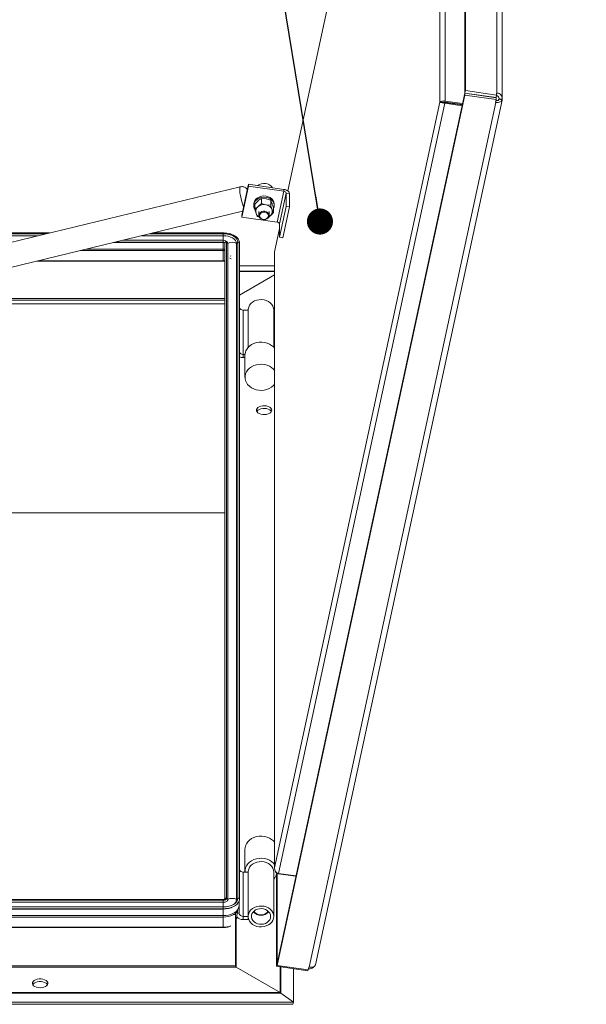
# Model space of a CAD drawing. Header units: millimetres. Extents: x 42 to 14105, y 484 to 9997.
# Tile 126 of 132: x 12459 to 12902, y 7881 to 8649. Entities that reach past the tile are written whole.
import ezdxf

# ---------------------------------------------------------------- set-up
doc = ezdxf.new("R2010")
doc.units = ezdxf.units.MM
doc.header["$LTSCALE"] = 25
doc.dimstyles.new('SLDDIMSTYLE0', dxfattribs={"dimtxt": 0.18, "dimasz": 20.352564, "dimexe": 0, "dimexo": 0.0625, "dimgap": 0, "dimtad": 0, "dimtih": 1, "dimtoh": 1, "dimdec": 0, "dimrnd": 1e-09, "dimzin": 0, "dimdsep": 46, "dimtxsty": 'Standard', "dimblk1": 'DOT', "dimblk2": 'DOT', "dimsah": 1, "dimcen": 0.09, "dimadec": 0, "dimazin": 0, "dimtfac": 20.352564, "dimtdec": 0, "dimtofl": 0, "dimtmove": 0, "dimatfit": 3, "dimldrblk": 'DOT', "dimfxl": 1, "dimfrac": 2, "dimtolj": 1, "dimtzin": 0, "dimarcsym": 0})

# ---------------------------------------------------------------- blocks, each defined once
blk = doc.blocks.new('_DOT')
at = {"color": 0, "linetype": 'ByBlock', "lineweight": -2}
blk.add_line((-0.5, 0), (-1, 0), dxfattribs=at)
at = {"color": 0, "linetype": 'ByBlock', "const_width": 0.5}
blk.add_lwpolyline([(-0.25, 0, 1), (0.25, 0, 1)], format="xyb", close=True, dxfattribs=at)

msp = doc.modelspace()

# ---------------------------------------------------------------- linework, layer by layer
at = {"color": 7, "linetype": 'Continuous', "lineweight": 15}
for p, q in [((12807.224, 9139.605), (12807.224, 8594.15)), ((12806.789, 9137.595), (12806.789, 8592.139)), ((12835.975, 8588.131), (12835.975, 9130.493)), ((12787.294, 9066.309), (12668.416, 8515.806)), ((12787.219, 8584.958), (12787.219, 8803.526)), ((12791.274, 8585.935), (12791.274, 8805.751)), ((12806.789, 8592.139), (12807.224, 8594.15)), ((12807.224, 8594.15), (12831.598, 8590.64)), ((12806.777, 8592.042), (12660.069, 7912.661)), ((12806.777, 8590.599), (12660.069, 7911.218)), ((12690.042, 7911.658), (12835.819, 8586.73)), ((12790.107, 8584.99), (12790.125, 8585.216)), ((12791.274, 8585.935), (12791.1, 8585.131)), ((12805.031, 8583.955), (12791.274, 8585.935)), ((12806.777, 8592.042), (12831.151, 8588.532)), ((12806.777, 8592.042), (12806.777, 8590.599)), ((12806.777, 8590.599), (12831.151, 8587.089)), ((12831.163, 8588.63), (12806.789, 8592.139)), ((12828.204, 8588.957), (12828.204, 8589.056)), ((12830.686, 8584.935), (12831.151, 8587.089)), ((12831.151, 8588.532), (12831.151, 8587.089)), ((12831.163, 8588.63), (12831.598, 8590.64)), ((12831.598, 8590.64), (12831.598, 8592.187)), ((12831.844, 8592.152), (12831.598, 8592.187)), ((12832.653, 8586.506), (12833.437, 8587.632)), ((12833.394, 8587.431), (12833.321, 8587.093)), ((12833.437, 8587.632), (12833.394, 8587.431)), ((12835.853, 8587.002), (12833.394, 8587.431)), ((12833.437, 8588.486), (12833.437, 8587.777)), ((12833.437, 8587.777), (12835.921, 8587.54)), ((12833.437, 8587.777), (12833.437, 8587.632)), ((12835.919, 8587.309), (12833.437, 8587.632)), ((12835.921, 8587.311), (12833.437, 8587.632)), ((12835.919, 8587.309), (12835.853, 8587.002)), ((12835.919, 8587.309), (12835.921, 8587.311)), ((12835.921, 8587.54), (12835.921, 8587.311)), ((12658.198, 7987.486), (12787.219, 8584.958)), ((12661.242, 7983.101), (12791.069, 8584.31)), ((12685.154, 7909.827), (12830.932, 8584.899)), ((12787.219, 8584.958), (12787.546, 8584.911)), ((12791.069, 8584.31), (12791.069, 8584.887)), ((12791.069, 8584.887), (12804.805, 8582.909)), ((12791.069, 8584.31), (12804.684, 8582.35)), ((12804.857, 8583.151), (12791.1, 8585.131)), ((12830.686, 8584.935), (12830.932, 8584.899)), ((12631.374, 8518.997), (12403.166, 8463.827)), ((12637.74, 8520.965), (12632.53, 8496.841)), ((12637.74, 8519.522), (12632.53, 8495.398)), ((12637.74, 8519.522), (12637.74, 8520.965)), ((12665.314, 8516.995), (12637.74, 8520.965)), ((12665.314, 8515.552), (12637.74, 8519.522)), ((12665.314, 8515.552), (12665.314, 8516.995)), ((12647.863, 8509.971), (12651.501, 8509.555)), ((12647.863, 8506.081), (12647.863, 8509.971)), ((12655.139, 8504.578), (12655.139, 8508.468)), ((12665.314, 8515.552), (12660.105, 8491.428)), ((12667.284, 8514.114), (12662.075, 8489.99)), ((12667.284, 8503.723), (12667.284, 8514.114)), ((12669.746, 8513.759), (12667.284, 8514.114)), ((12669.746, 8503.368), (12669.746, 8513.759)), ((12641.917, 8505.657), (12641.907, 8505.333)), ((12641.907, 8505.333), (12641.907, 8504.409)), ((12642.631, 8505.577), (12645.247, 8508.109)), ((12642.631, 8501.687), (12642.631, 8505.577)), ((12647.863, 8506.081), (12645.247, 8503.549)), ((12655.139, 8504.578), (12651.501, 8504.994)), ((12657.184, 8498.681), (12657.184, 8502.572)), ((12657.907, 8504.409), (12657.907, 8505.333)), ((12667.284, 8503.723), (12662.075, 8479.598)), ((12669.746, 8503.368), (12664.537, 8479.244)), ((12669.746, 8503.368), (12667.284, 8503.723)), ((12407.631, 8445.359), (12633.188, 8499.888)), ((12632.53, 8495.398), (12632.53, 8496.841)), ((12660.105, 8491.428), (12632.53, 8495.398)), ((12644.675, 8495.79), (12646.28, 8495.311)), ((12645.907, 8499.849), (12645.907, 8496.674)), ((12653.542, 8495.419), (12654.568, 8496.149)), ((12653.907, 8496.674), (12653.907, 8499.849)), ((12662.075, 8486.44), (12658.175, 8468.381)), ((12662.075, 8479.598), (12662.075, 8489.99)), ((12482.324, 8482.964), (11903.498, 8482.964)), ((12473.434, 8480.815), (11903.498, 8480.815)), ((12618.03, 8480.815), (12554.291, 8480.815)), ((12618.03, 8482.964), (12563.18, 8482.964)), ((12664.537, 8479.244), (12662.075, 8479.598)), ((12532.296, 8475.497), (12618.03, 8475.497)), ((12618.03, 8477.249), (12539.541, 8477.249)), ((12618.03, 8475.497), (12618.03, 8475.76)), ((12618.03, 8470.428), (12618.03, 8475.497)), ((12618.03, 8469.282), (12618.03, 8470.428)), ((12619.33, 8475.315), (12619.33, 7963.117)), ((12620.63, 8476.353), (12619.855, 8476.801)), ((12620.61, 8475.748), (12620.61, 7963.55)), ((12620.61, 8475.748), (12621.707, 8474.852)), ((12621.707, 8474.852), (12621.707, 7962.654)), ((12628.352, 8474.852), (12629.449, 8475.748)), ((12628.352, 8474.852), (12628.352, 7962.654)), ((12629.449, 8475.748), (12629.449, 7963.55)), ((12630.729, 7963.117), (12630.729, 8475.315)), ((12618.03, 8461.335), (12618.03, 8469.282)), ((12623.657, 8465.133), (12624.088, 8464.92)), ((12658.145, 8468.103), (12658.145, 7986.756)), ((12658.198, 8468.366), (12658.198, 7987.486)), ((12472.659, 8461.08), (12618.03, 8461.08)), ((12630.729, 8457.356), (12658.145, 8457.356)), ((12630.729, 8434.512), (12658.145, 8450.339)), ((12619.33, 8427.762), (12311.437, 8427.762)), ((12322.574, 8430.455), (12619.33, 8430.455)), ((12633.53, 8388.19), (12633.53, 8422.828)), ((12637.53, 8422.828), (12633.53, 8422.828)), ((12637.53, 8422.828), (12637.53, 8393.737)), ((12637.53, 8393.737), (12637.53, 8422.828)), ((12657.53, 8393.737), (12657.53, 8422.828)), ((12633.53, 8388.19), (12633.53, 8385.741)), ((12635.05, 8388.19), (12633.53, 8388.19)), ((12633.53, 8385.741), (12635.03, 8385.741)), ((12635.03, 8387.613), (12635.03, 8370.294)), ((11925.03, 8264.454), (12619.33, 8264.454)), ((12635.03, 8001.985), (12635.03, 7984.666)), ((12633.53, 7949.452), (12633.53, 7984.089)), ((12637.53, 7984.089), (12633.53, 7984.089)), ((12637.53, 7984.089), (12637.53, 7949.452)), ((12637.53, 7949.452), (12637.53, 7984.089)), ((12657.53, 7949.452), (12657.53, 7984.089)), ((12659.623, 7910.634), (12659.623, 7982.083)), ((12659.908, 7983.246), (12659.84, 7982.894)), ((12660.057, 7912.645), (12660.057, 7983.16)), ((12661.037, 7982.834), (12674.795, 7980.853)), ((12674.857, 7981.14), (12661.242, 7983.101)), ((12618.03, 7962.683), (11830.78, 7962.683)), ((12620.61, 7963.55), (12621.707, 7962.654)), ((12628.352, 7962.654), (12629.449, 7963.55)), ((12618.03, 7962.06), (11830.78, 7962.06)), ((12618.03, 7960.534), (11830.78, 7960.534)), ((12618.03, 7956.968), (11830.78, 7956.968)), ((12618.03, 7955.479), (11830.78, 7955.479)), ((12618.03, 7955.217), (11830.78, 7955.217)), ((12618.03, 7955.479), (12618.03, 7955.217)), ((12618.03, 7955.217), (12618.03, 7950.147)), ((12626.08, 7957.142), (12626.856, 7957.59)), ((12628.243, 7946.528), (12629.345, 7955.065)), ((12630.53, 7959.075), (12630.53, 7961.869)), ((12630.53, 7951.901), (12630.53, 7959.075)), ((12618.03, 7950.147), (11830.78, 7950.147)), ((12618.03, 7949.002), (11830.78, 7949.002)), ((12618.03, 7950.147), (12618.03, 7949.002)), ((12618.03, 7949.002), (12618.03, 7941.055)), ((12625.883, 7951.046), (12627.53, 7951.046)), ((12627.53, 7951.046), (12626.684, 7951.534)), ((12627.53, 7951.046), (12627.53, 7952.181)), ((12627.53, 7910.821), (12627.53, 7951.046)), ((12633.53, 7949.452), (12633.53, 7947.002)), ((12637.53, 7949.452), (12633.53, 7949.452)), ((12637.53, 7949.452), (12637.53, 7947.002)), ((12618.03, 7941.055), (11830.78, 7941.055)), ((11830.78, 7940.799), (12618.03, 7940.799)), ((12627.53, 7944.708), (12627.889, 7945.378)), ((12633.53, 7947.002), (12637.53, 7947.002)), ((11821.793, 7909.794), (12628.266, 7909.794)), ((12627.53, 7910.821), (11822.53, 7910.821)), ((12662.465, 7890.051), (12628.266, 7909.794)), ((12660.057, 7912.645), (12659.623, 7910.634)), ((12659.623, 7910.634), (12683.997, 7907.125)), ((12660.057, 7912.645), (12660.069, 7912.643)), ((12660.069, 7912.661), (12660.069, 7911.218)), ((12660.069, 7911.218), (12684.443, 7907.708)), ((12684.443, 7907.708), (12684.908, 7909.863)), ((12685.154, 7909.827), (12684.908, 7909.863)), ((12672.812, 7908.735), (12672.812, 7882.629)), ((12684.132, 7907.753), (12683.997, 7907.125)), ((12663.027, 7889.687), (11787.032, 7889.687)), ((11787.594, 7890.051), (12662.465, 7890.051)), ((12672.812, 7882.629), (12663.027, 7889.687)), ((12672.812, 7882.629), (11777.247, 7882.629)), ((12672.378, 7880.87), (11777.681, 7880.87)), ((12672.378, 7880.87), (12672.812, 7882.629))]:
    msp.add_line(p, q, dxfattribs=at)
at = {"color": 8, "linetype": 'Continuous', "lineweight": 15}
for p, q in [((12787.219, 9065.839), (12668.439, 8515.79)), ((12831.844, 8592.152), (12831.844, 8859.654)), ((12830.932, 8586.075), (12830.932, 8584.899)), ((12831.598, 8591.012), (12831.844, 8592.152)), ((12662.075, 8486.316), (12658.198, 8468.366)), ((11903.498, 8482.341), (12479.746, 8482.341)), ((12560.603, 8482.341), (12618.03, 8482.341)), ((12618.03, 8482.341), (12618.03, 8482.964)), ((12618.03, 8480.815), (12618.03, 8482.341)), ((12618.03, 8477.249), (12618.03, 8480.815)), ((12511.326, 8470.428), (12618.03, 8470.428)), ((12533.381, 8475.76), (12618.03, 8475.76)), ((12618.03, 8475.76), (12618.03, 8477.249)), ((12506.588, 8469.282), (12618.03, 8469.282)), ((12473.715, 8461.335), (12618.03, 8461.335)), ((12618.03, 8461.08), (12618.03, 8461.335)), ((12630.729, 8453.117), (12658.145, 8453.117)), ((12658.145, 8452.832), (12630.729, 8452.832)), ((12619.33, 8431.823), (12328.234, 8431.823)), ((12661.037, 7982.834), (12661.1, 7983.124)), ((12618.03, 7962.683), (12618.03, 7962.06)), ((12629.449, 7963.55), (12629.251, 7962.328)), ((12618.03, 7962.06), (12618.03, 7960.534)), ((12618.03, 7960.534), (12618.03, 7956.957)), ((12618.03, 7956.968), (12618.03, 7955.479)), ((12630.53, 7951.901), (12628.937, 7951.901)), ((12618.03, 7941.055), (12618.03, 7940.799)), ((12627.953, 7945.505), (12627.53, 7944.758)), ((12628.266, 7909.794), (12628.266, 7946.707)), ((12662.465, 7890.051), (12662.465, 7910.225)), ((12663.027, 7910.144), (12663.027, 7889.687))]:
    msp.add_line(p, q, dxfattribs=at)
at = {"color": 7, "linetype": 'Continuous', "lineweight": 15, "flags": 128}
for points in [[(12835.856, 8587.033), (12835.748, 8586.491), (12835.459, 8585.999), (12835, 8585.573), (12834.387, 8585.232), (12833.644, 8584.986), (12832.799, 8584.846), (12831.883, 8584.817), (12830.932, 8584.899)], [(12833.394, 8587.431), (12833.347, 8587.156), (12833.207, 8586.906), (12832.979, 8586.689), (12832.673, 8586.515), (12832.3, 8586.389), (12831.874, 8586.317), (12831.412, 8586.301), (12830.988, 8586.335)], [(12669.746, 8513.759), (12669.661, 8514.278), (12669.409, 8514.802), (12668.999, 8515.31), (12668.448, 8515.783), (12667.776, 8516.203), (12667.01, 8516.553), (12666.179, 8516.821), (12665.314, 8516.995)], [(12657.907, 8505.333), (12657.893, 8505.716), (12657.606, 8507.109), (12656.958, 8508.419), (12655.981, 8509.585), (12654.72, 8510.551), (12653.233, 8511.274), (12651.591, 8511.719), (12649.871, 8511.865), (12648.152, 8511.706), (12646.515, 8511.249), (12645.037, 8510.515), (12643.786, 8509.539), (12642.822, 8508.367), (12642.189, 8507.052), (12641.917, 8505.657)], [(12657.184, 8501.695), (12657.352, 8502.019), (12657.808, 8503.382), (12657.893, 8504.793), (12657.606, 8506.186), (12656.958, 8507.495), (12655.981, 8508.661), (12654.72, 8509.628), (12653.233, 8510.35), (12651.591, 8510.795), (12649.871, 8510.942), (12648.152, 8510.783), (12646.515, 8510.326), (12645.037, 8509.592), (12643.786, 8508.616), (12642.822, 8507.443), (12642.189, 8506.128), (12641.917, 8504.733), (12641.917, 8504.733)], [(12649.438, 8499.917), (12650.63, 8499.886), (12651.757, 8499.57), (12652.721, 8498.996), (12653.434, 8498.215), (12653.833, 8497.298), (12653.884, 8496.325), (12653.582, 8495.384), (12652.953, 8494.556), (12652.053, 8493.918), (12650.963, 8493.523), (12649.779, 8493.409), (12648.606, 8493.585), (12647.549, 8494.036), (12646.701, 8494.72), (12646.139, 8495.579), (12645.911, 8496.534), (12646.038, 8497.502), (12646.509, 8498.397), (12647.282, 8499.138), (12648.288, 8499.661), (12649.438, 8499.917)], [(12649.497, 8499.223), (12648.39, 8498.961), (12647.448, 8498.419), (12646.773, 8497.657), (12646.437, 8496.757), (12646.477, 8495.817), (12646.889, 8494.938), (12647.628, 8494.216), (12648.614, 8493.73), (12649.74, 8493.531), (12650.884, 8493.641), (12651.922, 8494.049), (12652.742, 8494.709), (12653.255, 8495.552), (12653.405, 8496.485), (12653.176, 8497.407), (12652.593, 8498.218), (12651.718, 8498.831), (12650.648, 8499.178), (12649.497, 8499.223)], [(12654.568, 8496.149), (12653.936, 8495.684), (12653.642, 8495.505)], [(12618.03, 8482.341), (12620.257, 8482.214), (12622.4, 8481.839), (12624.374, 8481.23), (12626.104, 8480.41), (12627.524, 8479.411), (12628.58, 8478.271), (12629.23, 8477.034), (12629.449, 8475.748)], [(12619.809, 8480.722), (12620.043, 8480.697), (12621.98, 8480.358), (12623.764, 8479.807), (12625.329, 8479.066), (12626.612, 8478.163), (12627.566, 8477.133), (12628.154, 8476.015), (12628.352, 8474.852)], [(12657.53, 8422.828), (12657.349, 8424.373), (12656.813, 8425.862), (12655.942, 8427.242), (12654.767, 8428.462), (12653.33, 8429.479), (12651.684, 8430.255), (12649.887, 8430.763), (12648.005, 8430.984), (12646.106, 8430.91), (12644.259, 8430.544), (12642.53, 8429.899), (12640.981, 8428.999), (12639.669, 8427.875), (12638.641, 8426.569), (12637.935, 8425.128), (12637.575, 8423.604), (12637.53, 8422.828)], [(12658.145, 8393.002), (12657.311, 8393.968), (12655.855, 8395.227), (12654.159, 8396.266), (12652.273, 8397.056), (12650.25, 8397.575), (12648.149, 8397.807), (12646.03, 8397.746), (12643.954, 8397.393), (12641.982, 8396.759), (12640.168, 8395.862), (12638.567, 8394.728), (12637.223, 8393.389), (12636.176, 8391.883)], [(12658.145, 8375.683), (12657.311, 8376.65), (12655.855, 8377.908), (12654.159, 8378.947), (12652.273, 8379.738), (12650.25, 8380.256), (12648.149, 8380.489), (12646.03, 8380.427), (12643.954, 8380.075), (12641.982, 8379.441), (12640.168, 8378.544), (12638.567, 8377.409), (12637.223, 8376.07), (12636.176, 8374.565)], [(12636.176, 8374.565), (12635.456, 8372.937), (12635.082, 8371.232), (12635.067, 8369.501), (12635.411, 8367.793), (12636.103, 8366.157), (12637.124, 8364.639), (12638.444, 8363.285), (12640.025, 8362.132), (12641.823, 8361.213), (12643.784, 8360.557), (12645.854, 8360.18), (12647.971, 8360.094), (12650.076, 8360.302), (12652.108, 8360.797), (12654.007, 8361.565), (12655.721, 8362.585), (12657.199, 8363.826), (12658.145, 8364.905)], [(12656.03, 8344.628), (12655.841, 8345.49), (12655.287, 8346.297), (12654.403, 8346.999), (12653.244, 8347.553), (12651.884, 8347.922), (12650.406, 8348.085), (12648.905, 8348.031), (12647.475, 8347.762), (12646.205, 8347.297), (12645.175, 8346.664), (12644.451, 8345.903), (12644.077, 8345.062), (12644.077, 8344.194), (12644.451, 8343.353), (12645.175, 8342.592), (12646.205, 8341.959), (12647.475, 8341.494), (12648.905, 8341.226), (12650.406, 8341.171), (12651.884, 8341.334), (12653.244, 8341.704), (12654.403, 8342.257), (12655.287, 8342.96), (12655.841, 8343.767), (12656.03, 8344.628)], [(12644.296, 8343.607), (12644.451, 8343.862), (12645.175, 8344.623), (12646.205, 8345.256), (12647.475, 8345.721), (12648.905, 8345.989), (12650.406, 8346.044), (12651.884, 8345.881), (12653.244, 8345.511), (12654.403, 8344.958), (12655.287, 8344.255), (12655.763, 8343.607)], [(12635.03, 8001.985), (12635.08, 8002.898), (12635.448, 8004.603), (12636.164, 8006.233), (12637.206, 8007.74), (12638.546, 8009.082), (12640.144, 8010.22), (12641.955, 8011.12), (12643.926, 8011.758), (12646, 8012.115), (12648.119, 8012.18), (12650.221, 8011.952), (12652.245, 8011.437), (12654.134, 8010.651), (12655.832, 8009.615), (12657.292, 8008.359), (12658.145, 8007.374)], [(12635.05, 7984.089), (12635.08, 7985.58), (12635.448, 7987.285), (12636.164, 7988.914), (12637.206, 7990.422), (12638.546, 7991.763), (12640.144, 7992.901), (12641.955, 7993.802), (12643.926, 7994.44), (12646, 7994.796), (12648.119, 7994.862), (12650.221, 7994.634), (12652.245, 7994.119), (12654.134, 7993.332), (12655.832, 7992.296), (12657.292, 7991.041), (12658.145, 7990.055)], [(12657.53, 7984.089), (12657.349, 7985.634), (12656.813, 7987.124), (12655.942, 7988.503), (12654.767, 7989.724), (12653.33, 7990.74), (12651.684, 7991.516), (12649.887, 7992.024), (12648.005, 7992.245), (12646.106, 7992.171), (12644.259, 7991.805), (12642.53, 7991.16), (12640.981, 7990.26), (12639.669, 7989.136), (12638.641, 7987.831), (12637.935, 7986.389), (12637.575, 7984.865), (12637.53, 7984.089)], [(12620.61, 7963.55), (12620.561, 7963.259), (12620.414, 7962.98), (12620.175, 7962.722), (12619.854, 7962.496), (12619.463, 7962.311), (12619.017, 7962.173), (12618.533, 7962.089), (12618.03, 7962.06)], [(12621.707, 7962.654), (12621.636, 7962.24), (12621.427, 7961.842), (12621.087, 7961.474), (12620.63, 7961.153), (12620.073, 7960.889), (12619.437, 7960.693), (12619.333, 7960.669)], [(12629.251, 7962.328), (12629.23, 7962.264), (12628.58, 7961.027), (12627.524, 7959.887), (12626.104, 7958.888), (12624.374, 7958.068), (12622.4, 7957.459), (12620.257, 7957.084), (12618.03, 7956.957)], [(12630.032, 7960.709), (12629.757, 7960.22), (12628.838, 7959.081), (12627.59, 7958.053), (12626.052, 7957.165), (12624.27, 7956.444), (12622.298, 7955.914), (12620.197, 7955.588), (12618.03, 7955.479)], [(12657.53, 7949.452), (12657.349, 7950.997), (12656.813, 7952.486), (12655.942, 7953.866), (12654.767, 7955.086), (12653.33, 7956.103), (12651.684, 7956.879), (12649.887, 7957.387), (12648.005, 7957.608), (12646.106, 7957.534), (12644.259, 7957.168), (12642.53, 7956.523), (12640.981, 7955.623), (12639.669, 7954.499), (12638.641, 7953.193), (12637.935, 7951.752), (12637.575, 7950.228), (12637.575, 7948.675), (12637.935, 7947.151), (12638.641, 7945.71), (12639.669, 7944.404), (12640.981, 7943.281), (12642.53, 7942.38), (12644.259, 7941.735), (12646.106, 7941.369), (12648.005, 7941.295), (12649.887, 7941.516), (12651.684, 7942.024), (12653.33, 7942.8), (12654.767, 7943.817), (12655.942, 7945.037), (12656.813, 7946.417), (12657.349, 7947.906), (12657.53, 7949.452)], [(12655.03, 7949.452), (12654.854, 7950.768), (12654.336, 7952.023), (12653.5, 7953.158), (12652.385, 7954.119), (12651.043, 7954.862), (12649.536, 7955.352), (12647.936, 7955.567), (12646.316, 7955.495), (12644.754, 7955.141), (12643.321, 7954.52), (12642.085, 7953.663), (12641.103, 7952.609), (12640.422, 7951.407), (12640.074, 7950.114), (12640.074, 7948.79), (12640.422, 7947.496), (12641.103, 7946.294), (12642.085, 7945.24), (12643.321, 7944.383), (12644.754, 7943.763), (12646.316, 7943.408), (12647.936, 7943.337), (12649.536, 7943.551), (12651.043, 7944.041), (12652.385, 7944.784), (12653.5, 7945.746), (12654.336, 7946.88), (12654.854, 7948.135), (12655.03, 7949.452)], [(12628.243, 7946.528), (12628.075, 7945.814), (12627.953, 7945.505)], [(12685.154, 7909.827), (12686.106, 7909.745), (12687.021, 7909.774), (12687.866, 7909.914), (12688.609, 7910.16), (12689.222, 7910.502), (12689.682, 7910.927), (12689.971, 7911.419), (12690.042, 7911.658)], [(12475.03, 7893.766), (12476.522, 7893.875), (12477.92, 7894.195), (12479.137, 7894.705), (12480.096, 7895.374), (12480.736, 7896.16), (12481.018, 7897.013), (12480.923, 7897.879), (12480.459, 7898.705), (12479.653, 7899.438), (12478.556, 7900.032), (12477.238, 7900.451), (12475.782, 7900.667), (12474.278, 7900.667), (12472.821, 7900.451), (12471.503, 7900.032), (12470.406, 7899.438), (12469.601, 7898.705), (12469.136, 7897.879), (12469.041, 7897.013), (12469.323, 7896.16), (12469.964, 7895.374), (12470.922, 7894.705), (12472.139, 7894.195), (12473.537, 7893.875), (12475.03, 7893.766)], [(12469.296, 7896.21), (12469.601, 7896.664), (12470.406, 7897.397), (12471.503, 7897.991), (12472.821, 7898.409), (12474.278, 7898.625), (12475.782, 7898.625), (12477.238, 7898.409), (12478.556, 7897.991), (12479.653, 7897.397), (12480.459, 7896.664), (12480.763, 7896.21)]]:
    msp.add_lwpolyline(points, dxfattribs=at)
at = {"color": 8, "linetype": 'Continuous', "lineweight": 15, "flags": 128}
for points in [[(12633.945, 8503.39), (12633.607, 8504.279), (12633.08, 8505.835), (12632.575, 8507.543), (12632.108, 8509.335), (12631.7, 8511.145), (12631.364, 8512.901), (12631.115, 8514.536), (12630.961, 8515.988), (12630.91, 8517.201), (12630.961, 8518.128), (12631.115, 8518.734), (12631.364, 8518.994), (12631.375, 8518.997)], [(12619.33, 8475.315), (12619.387, 8475.55), (12619.549, 8475.748), (12619.793, 8475.881), (12620.08, 8475.928), (12620.367, 8475.881), (12620.61, 8475.748)], [(12629.449, 8475.748), (12629.692, 8475.881), (12629.979, 8475.928), (12630.266, 8475.881), (12630.51, 8475.748), (12630.672, 8475.55), (12630.729, 8475.315)], [(12623.28, 8463.335), (12624.217, 8462.865), (12624.222, 8462.862)], [(12618.03, 8461.335), (12618.763, 8461.293), (12619.33, 8461.201)], [(12619.33, 7963.117), (12619.387, 7963.351), (12619.549, 7963.55), (12619.793, 7963.682), (12620.08, 7963.729), (12620.367, 7963.682), (12620.61, 7963.55)], [(12629.449, 7963.55), (12629.692, 7963.682), (12629.979, 7963.729), (12630.266, 7963.682), (12630.51, 7963.55), (12630.672, 7963.351), (12630.729, 7963.117), (12630.729, 7963.116)], [(12629.069, 7954.47), (12628.319, 7953.577), (12627.131, 7952.597), (12625.667, 7951.752), (12623.97, 7951.066), (12622.093, 7950.561), (12620.093, 7950.251), (12618.03, 7950.147)]]:
    msp.add_lwpolyline(points, dxfattribs=at)
at = {"color": 7, "linetype": 'Continuous', "lineweight": 15}
for centre, radius, start, end in [((12831.34, 8588.023), 2.112, 353.311844, 86.007347), ((12831.669, 8587.892), 4.263, 354.605062, 87.655341), ((12649.907, 8513.704), 8, 34.78137, 128.832553), ((12665.323, 8513.496), 2.056, 17.477363, 90.250931), ((12647.472, 8504.435), 5.563, 176.924023, 209.511167), ((12648.095, 8499.847), 4.671, 127.576169, 198.004758), ((12649.897, 8497.681), 7.487, 77.631138, 128.401058), ((12650.54, 8498.999), 6.072, 22.214167, 80.896551), ((12651.719, 8499.851), 4.671, 307.576169, 18.004758), ((12648.832, 8500.361), 5.537, 200.711408, 241.285485), ((12660.114, 8489.372), 2.056, 17.477363, 90.250931), ((12618.102, 8473.501), 3.737, 62.412836, 91.11479), ((12618.095, 8473.658), 2.102, 61.132403, 91.781601), ((12618.056, 8471.338), 4.159, 72.215414, 90.370283), ((12619.867, 8474.669), 1.849, 5.693543, 65.614123), ((12625.03, 8469.296), 6.474, 59.124648, 120.875352), ((12633.396, 8425.871), 3.046, 208.906776, 272.515356), ((12633.345, 8391.143), 2.959, 207.851201, 273.570932), ((12633.502, 8392.81), 7.069, 246.908963, 270.225433), ((12643.669, 8387.582), 8.64, 150.144409, 179.796133), ((12633.396, 7987.132), 3.046, 208.906776, 272.515356), ((12650.662, 7984.977), 9.411, 316.864394, 347.212155), ((12625.03, 7957.097), 6.474, 59.124648, 120.875352), ((12623.328, 7963.119), 5.045, 298.015905, 354.712039), ((12618.441, 7971.287), 16.076, 268.532286, 298.369813), ((12633.358, 7953.419), 6.419, 221.88812, 271.533028), ((12633.28, 7952.207), 2.767, 186.35134, 275.182578), ((12647.53, 7958.463), 8.075, 221.68669, 318.31331), ((12647.53, 7957.43), 6.821, 214.87957, 325.12043), ((12685.208, 7913.923), 5.361, 263.854561, 324.150759)]:
    msp.add_arc(centre, radius, start, end, dxfattribs=at)
at = {"color": 8, "linetype": 'Continuous', "lineweight": 15}
for centre, radius, start, end in [((12618.077, 8467.254), 3.174, 66.748204, 90.851044), ((12619.265, 8475.583), 1.355, 6.994576, 65.211504), ((12618.056, 8465.06), 4.223, 72.446326, 90.362632), ((12624.407, 7955.88), 5.004, 308.614343, 350.976299), ((12626.718, 7959.058), 3.811, 0.17781, 28.27893), ((12618.339, 7965.521), 16.523, 268.927642, 296.922077), ((12618.244, 7956.514), 15.461, 269.205446, 292.251067)]:
    msp.add_arc(centre, radius, start, end, dxfattribs=at)
at = {"color": 7, "linetype": 'Continuous', "lineweight": 15}
for centre, major_axis, ratio, start_param, end_param in [((12790.666, 8584.462), (3.498, -0.288), 0.4367785, 1.4322095, 3.0030058), ((12790.666, 8584.462), (2.499, -0.254), 0.2855236, 1.4252389, 2.7249434), ((12790.666, 8584.462), (3.47, -0.511), 0.0263986, 3.2619914, 4.8327878), ((12790.666, 8584.462), (2.494, -0.292), 0.1885877, 1.4304197, 2.5680039), ((12661.645, 8467.87), (3.498, -0.288), 0.4367785, 3.0030058, 3.1775388), ((12661.645, 8467.87), (3.47, -0.511), 0.0263986, 3.1398349, 3.2619914), ((12661.645, 7986.989), (-0.167, 3.917), 0.8848469, 1.4062239, 2.9770202), ((12661.645, 7986.989), (0.628, 4.153), 0.8291538, 1.5767035, 3.1474998), ((12628.266, 7910.395), (-0.654, 0.654), 0.5176867, 0.4776966, 2.0484929), ((12628.266, 7910.395), (0.654, -0.654), 0.5176867, 3.6192893, 5.1900856), ((12662.465, 7887.408), (-2.874, 2.874), 0.5176867, 5.0155527, 5.1900856), ((12662.465, 7887.408), (2.874, -2.874), 0.5176867, 1.87396, 2.0484929)]:
    msp.add_ellipse(centre, major_axis=major_axis, ratio=ratio, start_param=start_param, end_param=end_param, dxfattribs=at)
for points, knots in [([(12788.653, 8584.971), (12788.44, 8584.944), (12787.989, 8584.889), (12787.699, 8584.904), (12787.546, 8584.911)], [0, 0, 0, 0, 0.47355642, 1, 1, 1, 1]), ([(12636.864, 8516.911), (12636.711, 8517.107), (12636.369, 8517.546), (12635.644, 8518.174), (12634.713, 8518.723), (12633.624, 8519.074), (12632.484, 8519.197), (12631.744, 8519.054), (12631.395, 8518.987)], [0, 0, 0, 0, 0.1317925, 0.2952313, 0.4670295, 0.6472727, 0.8333138, 1, 1, 1, 1]), ([(12645.247, 8508.109), (12645.309, 8508.161), (12646.192, 8508.898), (12647.058, 8509.454), (12647.863, 8509.971)], [0, 0, 0, 0, 0.0702148, 1, 1, 1, 1]), ([(12651.501, 8509.555), (12651.587, 8509.537), (12652.816, 8509.278), (12654.02, 8508.859), (12655.139, 8508.468)], [0, 0, 0, 0, 0.0702148, 1, 1, 1, 1]), ([(12655.139, 8508.468), (12655.386, 8507.889), (12655.722, 8507.098), (12656.068, 8506.118), (12656.161, 8505.855)], [0, 0, 0, 0, 0.7313664, 1, 1, 1, 1]), ([(12645.247, 8503.549), (12645.185, 8503.497), (12644.301, 8502.76), (12643.436, 8502.204), (12642.631, 8501.687)], [0, 0, 0, 0, 0.07021477, 1, 1, 1, 1]), ([(12642.631, 8501.687), (12642.877, 8500.844), (12643.214, 8499.693), (12643.56, 8498.676), (12643.653, 8498.403)], [0, 0, 0, 0, 0.73136639, 1, 1, 1, 1]), ([(12651.501, 8504.994), (12651.415, 8505.013), (12650.186, 8505.271), (12648.982, 8505.691), (12647.863, 8506.081)], [0, 0, 0, 0, 0.0702148, 1, 1, 1, 1]), ([(12656.161, 8501.295), (12656.068, 8501.568), (12655.722, 8502.584), (12655.386, 8503.736), (12655.139, 8504.578)], [0, 0, 0, 0, 0.2686336, 1, 1, 1, 1]), ([(12656.161, 8505.855), (12656.418, 8505.076), (12656.765, 8504.027), (12657.098, 8502.87), (12657.184, 8502.572)], [0, 0, 0, 0, 0.7424487, 1, 1, 1, 1]), ([(12657.184, 8498.681), (12657.098, 8498.878), (12656.765, 8499.643), (12656.418, 8500.591), (12656.161, 8501.295)], [0, 0, 0, 0, 0.2575513, 1, 1, 1, 1]), ([(12643.653, 8498.403), (12643.91, 8497.699), (12644.256, 8496.751), (12644.589, 8495.987), (12644.675, 8495.79)], [0, 0, 0, 0, 0.7424487, 1, 1, 1, 1]), ([(12654.568, 8496.149), (12654.63, 8496.202), (12655.513, 8496.948), (12656.379, 8497.846), (12657.184, 8498.681)], [0, 0, 0, 0, 0.0702148, 1, 1, 1, 1]), ([(12630.729, 8475.315), (12630.719, 8475.548), (12630.691, 8476.188), (12630.39, 8477.219), (12629.758, 8478.362), (12628.836, 8479.427), (12627.644, 8480.392), (12626.205, 8481.234), (12624.56, 8481.928), (12622.752, 8482.458), (12620.83, 8482.809), (12619.235, 8482.95), (12618.298, 8482.961), (12618.03, 8482.964)], [0, 0, 0, 0, 0.055261, 0.151801, 0.2489221, 0.3478754, 0.4487062, 0.5506422, 0.65291, 0.7550739, 0.857075, 0.9589538, 1, 1, 1, 1]), ([(12619.782, 8480.703), (12619.388, 8480.746), (12618.806, 8480.811), (12618.219, 8480.814), (12618.03, 8480.815)], [0, 0, 0, 0, 0.6783805, 1, 1, 1, 1]), ([(12619.108, 8475.5), (12619.109, 8475.499), (12619.216, 8475.453), (12619.306, 8475.346), (12619.336, 8475.29), (12619.332, 8475.307), (12619.33, 8475.315)], [0, 0, 0, 0, 0.0034228, 0.3672199, 0.7251293, 1, 1, 1, 1]), ([(12618.03, 8461.08), (12618.218, 8461.077), (12618.665, 8461.07), (12619.086, 8460.986), (12619.33, 8460.938)], [0, 0, 0, 0, 0.4205169, 1, 1, 1, 1]), ([(12619.331, 7963.128), (12619.331, 7963.129), (12619.332, 7963.137), (12619.312, 7963.076), (12619.124, 7962.927), (12618.806, 7962.786), (12618.418, 7962.697), (12618.146, 7962.687), (12618.03, 7962.683)], [0, 0, 0, 0, 0.0167556, 0.2425469, 0.4315072, 0.6298288, 0.8415786, 1, 1, 1, 1]), ([(12630.16, 7960.915), (12630.267, 7961.115), (12630.581, 7961.704), (12630.712, 7962.46), (12630.726, 7962.997), (12630.729, 7963.117)], [0, 0, 0, 0, 0.2852888, 0.841381, 1, 1, 1, 1]), ([(12619.332, 7960.671), (12619.316, 7960.667), (12619.105, 7960.608), (12618.635, 7960.55), (12618.2, 7960.538), (12618.03, 7960.534)], [0, 0, 0, 0, 0.0466823, 0.6262403, 1, 1, 1, 1]), ([(12629.043, 7954.474), (12629.266, 7954.808), (12629.767, 7955.559), (12630.26, 7956.883), (12630.503, 7958.104), (12630.523, 7958.839), (12630.53, 7959.075)], [0, 0, 0, 0, 0.24517645, 0.55276056, 0.85628493, 1, 1, 1, 1]), ([(12618.03, 7940.799), (12618.346, 7940.804), (12619.261, 7940.819), (12620.756, 7940.992), (12622.339, 7941.324), (12623.243, 7941.668), (12623.638, 7941.818)], [0, 0, 0, 0, 0.1595504, 0.4617637, 0.7647358, 1, 1, 1, 1])]:
    msp.add_open_spline(points, degree=3, knots=knots, dxfattribs=at)

# ---------------------------------------------------------------- leaders
at = {"color": 7, "linetype": 'Continuous', "lineweight": 0}
for points in [[(12693.592, 8491.925), (12503.849, 9648.936)], [(13276.434, 8314.109), (12811.377, 9653.157)]]:
    msp.add_leader(points, dimstyle='SLDDIMSTYLE0', dxfattribs=at)

doc.saveas('drawing.dxf')
